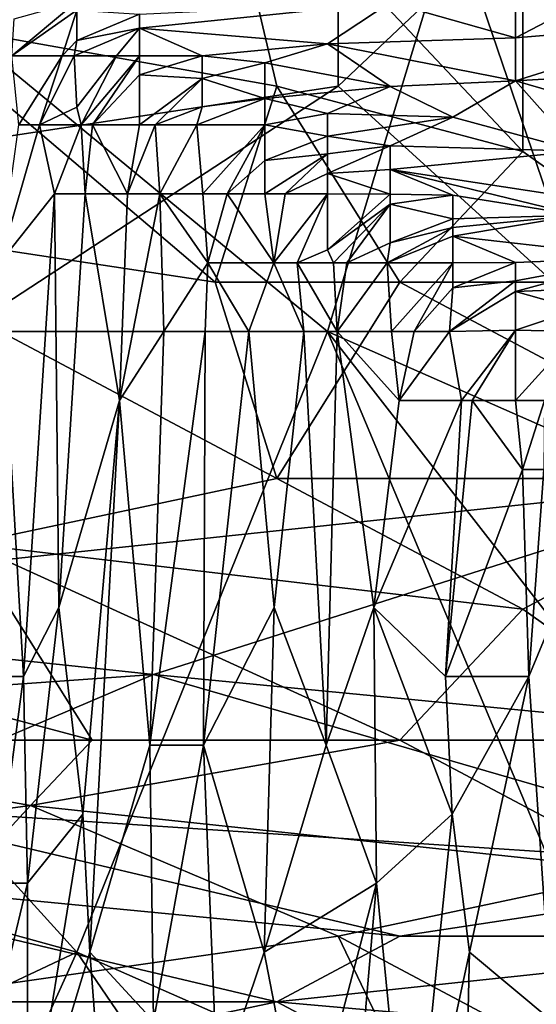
# Model space of a CAD drawing. Extents: x -0.375 to 0.375, y -0.309 to 0.309.
# Tile 130 of 226: x 0.212 to 0.23, y -0.28 to -0.246. Entities that reach past the tile are written whole.
import ezdxf

# ---------------------------------------------------------------- set-up
doc = ezdxf.new("R2010")
doc.units = 0

msp = doc.modelspace()

# ---------------------------------------------------------------- linework, layer by layer
for points in [[(0.2083, -0.250882, 0.444628), (0.199882, -0.212845, 0.444604), (0.223033, -0.203895, 0.444606)], [(0.223033, -0.248644, 0.444633), (0.2083, -0.250882, 0.444628), (0.223033, -0.203895, 0.444606)], [(0.223033, -0.248644, 0.444633), (0.223033, -0.203895, 0.444606), (0.241974, -0.230745, 0.444709)], [(0.223033, -0.248644, 0.444633), (0.241974, -0.230745, 0.444709), (0.237765, -0.262069, 0.444677)], [(0.235661, -0.237457, 0.559918), (0.229347, -0.241932, 0.560557), (0.241974, -0.248644, 0.556416)], [(0.218824, -0.239694, 0.562676), (0.206196, -0.239694, 0.564095), (0.2083, -0.246407, 0.562273)], [(0.218824, -0.239694, 0.562676), (0.2083, -0.246407, 0.562273), (0.220928, -0.248644, 0.560436)], [(0.229347, -0.250882, 0.558704), (0.229347, -0.241932, 0.560557), (0.218824, -0.239694, 0.562676)], [(0.220928, -0.248644, 0.560436), (0.229347, -0.250882, 0.558704), (0.218824, -0.239694, 0.562676)], [(0.229347, -0.241932, 0.560557), (0.235661, -0.255357, 0.556587), (0.241974, -0.248644, 0.556416)], [(0.229347, -0.250882, 0.558704), (0.235661, -0.255357, 0.556587), (0.229347, -0.241932, 0.560557)], [(0.222663, -0.257047, 0.449816), (0.205531, -0.242896, 0.449845), (0.194823, -0.257047, 0.449837)], [(0.205531, -0.242896, 0.449845), (0.222663, -0.257047, 0.449816), (0.226946, -0.242896, 0.449809)], [(0.233371, -0.261764, 0.449845), (0.226946, -0.242896, 0.449809), (0.222663, -0.257047, 0.449816)], [(0.233371, -0.261764, 0.449845), (0.235512, -0.242896, 0.449866), (0.226946, -0.242896, 0.449809)], [(0.229088, -0.246993, 0.219143), (0.224805, -0.245782, 0.246277), (0.229088, -0.244943, 0.250154)], [(0.229088, -0.246993, 0.219143), (0.229088, -0.244943, 0.250154), (0.231229, -0.24588, 0.230772)], [(0.214097, -0.245755, 0.265659), (0.211868, -0.247613, 0.265659), (0.211955, -0.246344, 0.273412)], [(0.211868, -0.247613, 0.265659), (0.214097, -0.245755, 0.265659), (0.214097, -0.24605, 0.261783)], [(0.216238, -0.246181, 0.25403), (0.224805, -0.245782, 0.246277), (0.216238, -0.246668, 0.246277)], [(0.216238, -0.246668, 0.246277), (0.224805, -0.245782, 0.246277), (0.222663, -0.247198, 0.226895)], [(0.222663, -0.247198, 0.226895), (0.224805, -0.245782, 0.246277), (0.229088, -0.246993, 0.219143)], [(0.229088, -0.246993, 0.219143), (0.231229, -0.24588, 0.230772), (0.235512, -0.246465, 0.215266)], [(0.213588, -0.247613, 0.250154), (0.211868, -0.247613, 0.265659), (0.214097, -0.24605, 0.261783)], [(0.214097, -0.247084, 0.250154), (0.213588, -0.247613, 0.250154), (0.214097, -0.24605, 0.261783)], [(0.214097, -0.247084, 0.250154), (0.214097, -0.24605, 0.261783), (0.216238, -0.246181, 0.25403)], [(0.214097, -0.247084, 0.250154), (0.216238, -0.246181, 0.25403), (0.216238, -0.246668, 0.246277)], [(0.204091, -0.253119, 0.560637), (0.218824, -0.255357, 0.558893), (0.2083, -0.246407, 0.562273)], [(0.218824, -0.255357, 0.558893), (0.220928, -0.248644, 0.560436), (0.2083, -0.246407, 0.562273)], [(0.229088, -0.248468, 0.195884), (0.229088, -0.246993, 0.219143), (0.235512, -0.246465, 0.215266)], [(0.233371, -0.248214, 0.192008), (0.229088, -0.248468, 0.195884), (0.235512, -0.246465, 0.215266)], [(0.213999, -0.247613, 0.246277), (0.214097, -0.247084, 0.250154), (0.216238, -0.246668, 0.246277)], [(0.21545, -0.247613, 0.238524), (0.213999, -0.247613, 0.246277), (0.216238, -0.246668, 0.246277)], [(0.216238, -0.247613, 0.232936), (0.21545, -0.247613, 0.238524), (0.216238, -0.246668, 0.246277)], [(0.216238, -0.247613, 0.232936), (0.216238, -0.246668, 0.246277), (0.21838, -0.247608, 0.226895)], [(0.21838, -0.247608, 0.226895), (0.216238, -0.246668, 0.246277), (0.222663, -0.247198, 0.226895)], [(0.213999, -0.247613, 0.246277), (0.213588, -0.247613, 0.250154), (0.214097, -0.247084, 0.250154)], [(0.220522, -0.247849, 0.219143), (0.21838, -0.247608, 0.226895), (0.222663, -0.247198, 0.226895)], [(0.220522, -0.247849, 0.219143), (0.222663, -0.247198, 0.226895), (0.224805, -0.248665, 0.199761)], [(0.229088, -0.246993, 0.219143), (0.229088, -0.248468, 0.195884), (0.222663, -0.247198, 0.226895)], [(0.229088, -0.248468, 0.195884), (0.224805, -0.248665, 0.199761), (0.222663, -0.247198, 0.226895)], [(0.211868, -0.247613, 0.265659), (0.213588, -0.247613, 0.250154), (0.212114, -0.249971, 0.257906)], [(0.212813, -0.249971, 0.250154), (0.212114, -0.249971, 0.257906), (0.213588, -0.247613, 0.250154)], [(0.213999, -0.247613, 0.246277), (0.212813, -0.249971, 0.250154), (0.213588, -0.247613, 0.250154)], [(0.213999, -0.247613, 0.246277), (0.214097, -0.24937, 0.238524), (0.212813, -0.249971, 0.250154)], [(0.213999, -0.247613, 0.246277), (0.21545, -0.247613, 0.238524), (0.214097, -0.24937, 0.238524)], [(0.214097, -0.24937, 0.238524), (0.21545, -0.247613, 0.238524), (0.21424, -0.249971, 0.234648)], [(0.21545, -0.247613, 0.238524), (0.216238, -0.247613, 0.232936), (0.21424, -0.249971, 0.234648)], [(0.216238, -0.247613, 0.232936), (0.214627, -0.249971, 0.230772), (0.21424, -0.249971, 0.234648)], [(0.216238, -0.247613, 0.232936), (0.216238, -0.24826, 0.226895), (0.214627, -0.249971, 0.230772)], [(0.216238, -0.247613, 0.232936), (0.21838, -0.247608, 0.226895), (0.216238, -0.24826, 0.226895)], [(0.216238, -0.24826, 0.226895), (0.21838, -0.247608, 0.226895), (0.21838, -0.248384, 0.215266)], [(0.21838, -0.248384, 0.215266), (0.21838, -0.247608, 0.226895), (0.220522, -0.247849, 0.219143)], [(0.21838, -0.248384, 0.215266), (0.220522, -0.247849, 0.219143), (0.220522, -0.249072, 0.199761)], [(0.220522, -0.249072, 0.199761), (0.220522, -0.247849, 0.219143), (0.224805, -0.248665, 0.199761)], [(0.229088, -0.248468, 0.195884), (0.233371, -0.248214, 0.192008), (0.235512, -0.250328, 0.157121)], [(0.216238, -0.249971, 0.215323), (0.214627, -0.249971, 0.230772), (0.216238, -0.24826, 0.226895)], [(0.216238, -0.249971, 0.215323), (0.216238, -0.24826, 0.226895), (0.21838, -0.248384, 0.215266)], [(0.21677, -0.249971, 0.21139), (0.216238, -0.249971, 0.215323), (0.21838, -0.248384, 0.215266)], [(0.21838, -0.24936, 0.203637), (0.21677, -0.249971, 0.21139), (0.21838, -0.248384, 0.215266)], [(0.21838, -0.24936, 0.203637), (0.21838, -0.248384, 0.215266), (0.220522, -0.249072, 0.199761)], [(0.226946, -0.249714, 0.180379), (0.224805, -0.248665, 0.199761), (0.229088, -0.248468, 0.195884)], [(0.226946, -0.249714, 0.180379), (0.229088, -0.248468, 0.195884), (0.231229, -0.250868, 0.157121)], [(0.231229, -0.250868, 0.157121), (0.229088, -0.248468, 0.195884), (0.235512, -0.250328, 0.157121)], [(0.195673, -0.266544, 0.444631), (0.2083, -0.250882, 0.444628), (0.223033, -0.248644, 0.444633)], [(0.237765, -0.262069, 0.444677), (0.195673, -0.266544, 0.444631), (0.223033, -0.248644, 0.444633)], [(0.218824, -0.255357, 0.558893), (0.225137, -0.255357, 0.558225), (0.220928, -0.248644, 0.560436)], [(0.220522, -0.249072, 0.199761), (0.224805, -0.248665, 0.199761), (0.222663, -0.249579, 0.188132)], [(0.220928, -0.248644, 0.560436), (0.225137, -0.255357, 0.558225), (0.229347, -0.250882, 0.558704)], [(0.222663, -0.249579, 0.188132), (0.224805, -0.248665, 0.199761), (0.226946, -0.249714, 0.180379)], [(0.218193, -0.249971, 0.199761), (0.21838, -0.24936, 0.203637), (0.220522, -0.249072, 0.199761)], [(0.220522, -0.249971, 0.186729), (0.218193, -0.249971, 0.199761), (0.220522, -0.249072, 0.199761)], [(0.220522, -0.249971, 0.186729), (0.220522, -0.249072, 0.199761), (0.222663, -0.249579, 0.188132)], [(0.214097, -0.24937, 0.238524), (0.21424, -0.249971, 0.234648), (0.212813, -0.249971, 0.250154)], [(0.218193, -0.249971, 0.199761), (0.21677, -0.249971, 0.21139), (0.21838, -0.24936, 0.203637)], [(0.222663, -0.250357, 0.176502), (0.220522, -0.249971, 0.186729), (0.222663, -0.249579, 0.188132)], [(0.222663, -0.250357, 0.176502), (0.222663, -0.249579, 0.188132), (0.226946, -0.249714, 0.180379)], [(0.226946, -0.249714, 0.180379), (0.224805, -0.250689, 0.16875), (0.222663, -0.250357, 0.176502)], [(0.224805, -0.250689, 0.16875), (0.226946, -0.249714, 0.180379), (0.231229, -0.250868, 0.157121)], [(0.212813, -0.249971, 0.250154), (0.211451, -0.254689, 0.261783), (0.212114, -0.249971, 0.257906)], [(0.213324, -0.25233, 0.242401), (0.211451, -0.254689, 0.261783), (0.212813, -0.249971, 0.250154)], [(0.213324, -0.25233, 0.242401), (0.212813, -0.249971, 0.250154), (0.21424, -0.249971, 0.234648)], [(0.213324, -0.25233, 0.242401), (0.21424, -0.249971, 0.234648), (0.214381, -0.25233, 0.230772)], [(0.21424, -0.249971, 0.234648), (0.214627, -0.249971, 0.230772), (0.214381, -0.25233, 0.230772)], [(0.215823, -0.25233, 0.215266), (0.214381, -0.25233, 0.230772), (0.214627, -0.249971, 0.230772)], [(0.216238, -0.249971, 0.215323), (0.215823, -0.25233, 0.215266), (0.214627, -0.249971, 0.230772)], [(0.21677, -0.249971, 0.21139), (0.216928, -0.25233, 0.203637), (0.215823, -0.25233, 0.215266)], [(0.21677, -0.249971, 0.21139), (0.215823, -0.25233, 0.215266), (0.216238, -0.249971, 0.215323)], [(0.218193, -0.249971, 0.199761), (0.216928, -0.25233, 0.203637), (0.21677, -0.249971, 0.21139)], [(0.218193, -0.249971, 0.199761), (0.218405, -0.25233, 0.188132), (0.216928, -0.25233, 0.203637)], [(0.218193, -0.249971, 0.199761), (0.220522, -0.249971, 0.186729), (0.218405, -0.25233, 0.188132)], [(0.219227, -0.25233, 0.180379), (0.218405, -0.25233, 0.188132), (0.220522, -0.249971, 0.186729)], [(0.220522, -0.251189, 0.176502), (0.219227, -0.25233, 0.180379), (0.220522, -0.249971, 0.186729)], [(0.222663, -0.250357, 0.176502), (0.220522, -0.251189, 0.176502), (0.220522, -0.249971, 0.186729)], [(0.222663, -0.250959, 0.16875), (0.220522, -0.251189, 0.176502), (0.222663, -0.250357, 0.176502)], [(0.222663, -0.250959, 0.16875), (0.222663, -0.250357, 0.176502), (0.224805, -0.250689, 0.16875)], [(0.222663, -0.251635, 0.160997), (0.222663, -0.250959, 0.16875), (0.224805, -0.250689, 0.16875)], [(0.222663, -0.251635, 0.160997), (0.224805, -0.250689, 0.16875), (0.224805, -0.251496, 0.157121)], [(0.224805, -0.250689, 0.16875), (0.231229, -0.250868, 0.157121), (0.224805, -0.251496, 0.157121)], [(0.224805, -0.251496, 0.157121), (0.231229, -0.250868, 0.157121), (0.233371, -0.252811, 0.12611)], [(0.225137, -0.255357, 0.558225), (0.235661, -0.255357, 0.556587), (0.229347, -0.250882, 0.558704)], [(0.220522, -0.25233, 0.16911), (0.219227, -0.25233, 0.180379), (0.220522, -0.251189, 0.176502)], [(0.220522, -0.25233, 0.16911), (0.220522, -0.251189, 0.176502), (0.222663, -0.250959, 0.16875)], [(0.221216, -0.25233, 0.164873), (0.220522, -0.25233, 0.16911), (0.222663, -0.250959, 0.16875)], [(0.222663, -0.251635, 0.160997), (0.221216, -0.25233, 0.164873), (0.222663, -0.250959, 0.16875)], [(0.224805, -0.252345, 0.145491), (0.222663, -0.251635, 0.160997), (0.224805, -0.251496, 0.157121)], [(0.226946, -0.252373, 0.141615), (0.224805, -0.251496, 0.157121), (0.231229, -0.253062, 0.12611)], [(0.224805, -0.252345, 0.145491), (0.224805, -0.251496, 0.157121), (0.226946, -0.252373, 0.141615)], [(0.231229, -0.253062, 0.12611), (0.224805, -0.251496, 0.157121), (0.233371, -0.252811, 0.12611)], [(0.222663, -0.25233, 0.154744), (0.221216, -0.25233, 0.164873), (0.222663, -0.251635, 0.160997)], [(0.222663, -0.25233, 0.154744), (0.222663, -0.251635, 0.160997), (0.224805, -0.252345, 0.145491)], [(0.213324, -0.25233, 0.242401), (0.212273, -0.26884, 0.246277), (0.211451, -0.254689, 0.261783)], [(0.213478, -0.266481, 0.234648), (0.212273, -0.26884, 0.246277), (0.213324, -0.25233, 0.242401)], [(0.213324, -0.25233, 0.242401), (0.214381, -0.25233, 0.230772), (0.213478, -0.266481, 0.234648)], [(0.215549, -0.259406, 0.215266), (0.213478, -0.266481, 0.234648), (0.214381, -0.25233, 0.230772)], [(0.215823, -0.25233, 0.215266), (0.215549, -0.259406, 0.215266), (0.214381, -0.25233, 0.230772)], [(0.215823, -0.25233, 0.215266), (0.216928, -0.25233, 0.203637), (0.215549, -0.259406, 0.215266)], [(0.217064, -0.257047, 0.199761), (0.215549, -0.259406, 0.215266), (0.216928, -0.25233, 0.203637)], [(0.216928, -0.25233, 0.203637), (0.218405, -0.25233, 0.188132), (0.218571, -0.254689, 0.184255)], [(0.218571, -0.254689, 0.184255), (0.217064, -0.257047, 0.199761), (0.216928, -0.25233, 0.203637)], [(0.219227, -0.25233, 0.180379), (0.218571, -0.254689, 0.184255), (0.218405, -0.25233, 0.188132)], [(0.219227, -0.25233, 0.180379), (0.220823, -0.254689, 0.160997), (0.218571, -0.254689, 0.184255)], [(0.220522, -0.25233, 0.16911), (0.220823, -0.254689, 0.160997), (0.219227, -0.25233, 0.180379)], [(0.220522, -0.25233, 0.16911), (0.221216, -0.25233, 0.164873), (0.220823, -0.254689, 0.160997)], [(0.222663, -0.25233, 0.154744), (0.220823, -0.254689, 0.160997), (0.221216, -0.25233, 0.164873)], [(0.22163, -0.254689, 0.153244), (0.220823, -0.254689, 0.160997), (0.222663, -0.25233, 0.154744)], [(0.222663, -0.254251, 0.145491), (0.22163, -0.254689, 0.153244), (0.222663, -0.25233, 0.154744)], [(0.224805, -0.252345, 0.145491), (0.222663, -0.254251, 0.145491), (0.222663, -0.25233, 0.154744)], [(0.224805, -0.252691, 0.141615), (0.222663, -0.254251, 0.145491), (0.224805, -0.252345, 0.145491)], [(0.226946, -0.252373, 0.141615), (0.224805, -0.252691, 0.141615), (0.224805, -0.252345, 0.145491)], [(0.224805, -0.252691, 0.141615), (0.226946, -0.252373, 0.141615), (0.226946, -0.253188, 0.129986)], [(0.226946, -0.253188, 0.129986), (0.226946, -0.252373, 0.141615), (0.231229, -0.253062, 0.12611)], [(0.222871, -0.254689, 0.141615), (0.222663, -0.254251, 0.145491), (0.224805, -0.252691, 0.141615)], [(0.223327, -0.254689, 0.137739), (0.222871, -0.254689, 0.141615), (0.224805, -0.252691, 0.141615)], [(0.224805, -0.254009, 0.129986), (0.223327, -0.254689, 0.137739), (0.224805, -0.252691, 0.141615)], [(0.224805, -0.254009, 0.129986), (0.224805, -0.252691, 0.141615), (0.226946, -0.253188, 0.129986)], [(0.218824, -0.255357, 0.558893), (0.204091, -0.253119, 0.560637), (0.220928, -0.262069, 0.55668)], [(0.220928, -0.262069, 0.55668), (0.204091, -0.253119, 0.560637), (0.210405, -0.264306, 0.556569)], [(0.224805, -0.254009, 0.129986), (0.226946, -0.253188, 0.129986), (0.226946, -0.253482, 0.12611)], [(0.226946, -0.253781, 0.122233), (0.226946, -0.253482, 0.12611), (0.231229, -0.253062, 0.12611)], [(0.226946, -0.253781, 0.122233), (0.231229, -0.253062, 0.12611), (0.233371, -0.254512, 0.102851)], [(0.226946, -0.253482, 0.12611), (0.226946, -0.253188, 0.129986), (0.231229, -0.253062, 0.12611)], [(0.224707, -0.254689, 0.12611), (0.226946, -0.253482, 0.12611), (0.226946, -0.253781, 0.122233)], [(0.226946, -0.253482, 0.12611), (0.224707, -0.254689, 0.12611), (0.224805, -0.254009, 0.129986)], [(0.226946, -0.254689, 0.112305), (0.224707, -0.254689, 0.12611), (0.226946, -0.253781, 0.122233)], [(0.229088, -0.254687, 0.106728), (0.226946, -0.253781, 0.122233), (0.233371, -0.254512, 0.102851)], [(0.229088, -0.254687, 0.106728), (0.226946, -0.254689, 0.112305), (0.226946, -0.253781, 0.122233)], [(0.222871, -0.254689, 0.141615), (0.22163, -0.254689, 0.153244), (0.222663, -0.254251, 0.145491)], [(0.224707, -0.254689, 0.12611), (0.223327, -0.254689, 0.137739), (0.224805, -0.254009, 0.129986)], [(0.229088, -0.254687, 0.106728), (0.233371, -0.254512, 0.102851), (0.229088, -0.255306, 0.098975)], [(0.235512, -0.255427, 0.087346), (0.229088, -0.25567, 0.095098), (0.233371, -0.254512, 0.102851)], [(0.229088, -0.255306, 0.098975), (0.233371, -0.254512, 0.102851), (0.229088, -0.25567, 0.095098)], [(0.212273, -0.26884, 0.246277), (0.210424, -0.26884, 0.265659), (0.211451, -0.254689, 0.261783)], [(0.218481, -0.257047, 0.184255), (0.217064, -0.257047, 0.199761), (0.218571, -0.254689, 0.184255)], [(0.219969, -0.257047, 0.16875), (0.218481, -0.257047, 0.184255), (0.218571, -0.254689, 0.184255)], [(0.220823, -0.254689, 0.160997), (0.219969, -0.257047, 0.16875), (0.218571, -0.254689, 0.184255)], [(0.219969, -0.257047, 0.16875), (0.220823, -0.254689, 0.160997), (0.221859, -0.257047, 0.149368)], [(0.22163, -0.254689, 0.153244), (0.221859, -0.257047, 0.149368), (0.220823, -0.254689, 0.160997)], [(0.22163, -0.254689, 0.153244), (0.222992, -0.257047, 0.137739), (0.221859, -0.257047, 0.149368)], [(0.222871, -0.254689, 0.141615), (0.222992, -0.257047, 0.137739), (0.22163, -0.254689, 0.153244)], [(0.222871, -0.254689, 0.141615), (0.223327, -0.254689, 0.137739), (0.222992, -0.257047, 0.137739)], [(0.224707, -0.254689, 0.12611), (0.222992, -0.257047, 0.137739), (0.223327, -0.254689, 0.137739)], [(0.224854, -0.257047, 0.118357), (0.222992, -0.257047, 0.137739), (0.224707, -0.254689, 0.12611)], [(0.224707, -0.254689, 0.12611), (0.226946, -0.254689, 0.112305), (0.224854, -0.257047, 0.118357)], [(0.225623, -0.257047, 0.110604), (0.224854, -0.257047, 0.118357), (0.226946, -0.254689, 0.112305)], [(0.226946, -0.255551, 0.106728), (0.225623, -0.257047, 0.110604), (0.226946, -0.254689, 0.112305)], [(0.226946, -0.254689, 0.112305), (0.229088, -0.254687, 0.106728), (0.226946, -0.255551, 0.106728)], [(0.229088, -0.254687, 0.106728), (0.229088, -0.255306, 0.098975), (0.226946, -0.255551, 0.106728)], [(0.22684, -0.257047, 0.098975), (0.229088, -0.255306, 0.098975), (0.229088, -0.25567, 0.095098)], [(0.229088, -0.255306, 0.098975), (0.22684, -0.257047, 0.098975), (0.226946, -0.255551, 0.106728)], [(0.220928, -0.262069, 0.55668), (0.225137, -0.255357, 0.558225), (0.218824, -0.255357, 0.558893)], [(0.220928, -0.262069, 0.55668), (0.237765, -0.262069, 0.554563), (0.225137, -0.255357, 0.558225)], [(0.237765, -0.262069, 0.554563), (0.235661, -0.255357, 0.556587), (0.225137, -0.255357, 0.558225)], [(0.22684, -0.257047, 0.098975), (0.225623, -0.257047, 0.110604), (0.226946, -0.255551, 0.106728)], [(0.231229, -0.256282, 0.083469), (0.229088, -0.25567, 0.095098), (0.235512, -0.255427, 0.087346)], [(0.229088, -0.256995, 0.083469), (0.22684, -0.257047, 0.098975), (0.229088, -0.25567, 0.095098)], [(0.229088, -0.256995, 0.083469), (0.229088, -0.25567, 0.095098), (0.231229, -0.256282, 0.083469)], [(0.231229, -0.257047, 0.074303), (0.229088, -0.256995, 0.083469), (0.231229, -0.256282, 0.083469)], [(0.229088, -0.256995, 0.083469), (0.227243, -0.259406, 0.091222), (0.22684, -0.257047, 0.098975)], [(0.227608, -0.259406, 0.087346), (0.227243, -0.259406, 0.091222), (0.229088, -0.256995, 0.083469)], [(0.229088, -0.259406, 0.072359), (0.227608, -0.259406, 0.087346), (0.229088, -0.256995, 0.083469)], [(0.229088, -0.256995, 0.083469), (0.231229, -0.257047, 0.074303), (0.229088, -0.259406, 0.072359)], [(0.214097, -0.278274, 0.449852), (0.222663, -0.257047, 0.449816), (0.194823, -0.257047, 0.449837)], [(0.214097, -0.278274, 0.449852), (0.194823, -0.257047, 0.449837), (0.196965, -0.273557, 0.449845)], [(0.235512, -0.287708, 0.449891), (0.222663, -0.257047, 0.449816), (0.214097, -0.278274, 0.449852)], [(0.217064, -0.257047, 0.199761), (0.21659, -0.271198, 0.199761), (0.215549, -0.259406, 0.215266)], [(0.218481, -0.257047, 0.184255), (0.21659, -0.271198, 0.199761), (0.217064, -0.257047, 0.199761)], [(0.218481, -0.257047, 0.184255), (0.218419, -0.271198, 0.180379), (0.21659, -0.271198, 0.199761)], [(0.218419, -0.271198, 0.180379), (0.218481, -0.257047, 0.184255), (0.219969, -0.257047, 0.16875)], [(0.220839, -0.266481, 0.157121), (0.218419, -0.271198, 0.180379), (0.219969, -0.257047, 0.16875)], [(0.220839, -0.266481, 0.157121), (0.219969, -0.257047, 0.16875), (0.221859, -0.257047, 0.149368)], [(0.222619, -0.271198, 0.137739), (0.220839, -0.266481, 0.157121), (0.221859, -0.257047, 0.149368)], [(0.221859, -0.257047, 0.149368), (0.222992, -0.257047, 0.137739), (0.222619, -0.271198, 0.137739)], [(0.224244, -0.266481, 0.122233), (0.222619, -0.271198, 0.137739), (0.222992, -0.257047, 0.137739)], [(0.235512, -0.273557, 0.449878), (0.233371, -0.261764, 0.449845), (0.222663, -0.257047, 0.449816)], [(0.235512, -0.287708, 0.449891), (0.235512, -0.273557, 0.449878), (0.222663, -0.257047, 0.449816)], [(0.225117, -0.259406, 0.11448), (0.222992, -0.257047, 0.137739), (0.224854, -0.257047, 0.118357)], [(0.225117, -0.259406, 0.11448), (0.224244, -0.266481, 0.122233), (0.222992, -0.257047, 0.137739)], [(0.224854, -0.257047, 0.118357), (0.225623, -0.257047, 0.110604), (0.225117, -0.259406, 0.11448)], [(0.22684, -0.257047, 0.098975), (0.225117, -0.259406, 0.11448), (0.225623, -0.257047, 0.110604)], [(0.22684, -0.257047, 0.098975), (0.227243, -0.259406, 0.091222), (0.225117, -0.259406, 0.11448)], [(0.230081, -0.259406, 0.064088), (0.229088, -0.259406, 0.072359), (0.231229, -0.257047, 0.074303)], [(0.214297, -0.273557, 0.223019), (0.213478, -0.266481, 0.234648), (0.215549, -0.259406, 0.215266)], [(0.21454, -0.278274, 0.219143), (0.214297, -0.273557, 0.223019), (0.215549, -0.259406, 0.215266)], [(0.21659, -0.271198, 0.199761), (0.21454, -0.278274, 0.219143), (0.215549, -0.259406, 0.215266)], [(0.227243, -0.259406, 0.091222), (0.224244, -0.266481, 0.122233), (0.225117, -0.259406, 0.11448)], [(0.226695, -0.26884, 0.095098), (0.224244, -0.266481, 0.122233), (0.227243, -0.259406, 0.091222)], [(0.226695, -0.26884, 0.095098), (0.227243, -0.259406, 0.091222), (0.227608, -0.259406, 0.087346)], [(0.229326, -0.261764, 0.067964), (0.226695, -0.26884, 0.095098), (0.227608, -0.259406, 0.087346)], [(0.229088, -0.259406, 0.072359), (0.229326, -0.261764, 0.067964), (0.227608, -0.259406, 0.087346)], [(0.229088, -0.259406, 0.072359), (0.230081, -0.259406, 0.064088), (0.229326, -0.261764, 0.067964)], [(0.230063, -0.261764, 0.060211), (0.229326, -0.261764, 0.067964), (0.230081, -0.259406, 0.064088)], [(0.229542, -0.26884, 0.064088), (0.226695, -0.26884, 0.095098), (0.229326, -0.261764, 0.067964)], [(0.230063, -0.261764, 0.060211), (0.229542, -0.26884, 0.064088), (0.229326, -0.261764, 0.067964)], [(0.23151, -0.264123, 0.044706), (0.229542, -0.26884, 0.064088), (0.230063, -0.261764, 0.060211)], [(0.216719, -0.268781, 0.444693), (0.195673, -0.266544, 0.444631), (0.237765, -0.262069, 0.444677)], [(0.210405, -0.264306, 0.556569), (0.229347, -0.266544, 0.554425), (0.220928, -0.262069, 0.55668)], [(0.216719, -0.268781, 0.444693), (0.237765, -0.262069, 0.444677), (0.23987, -0.271019, 0.444807)], [(0.229347, -0.266544, 0.554425), (0.237765, -0.262069, 0.554563), (0.220928, -0.262069, 0.55668)], [(0.229347, -0.266544, 0.554425), (0.235661, -0.271019, 0.55212), (0.237765, -0.262069, 0.554563)], [(0.214614, -0.271019, 0.553723), (0.210405, -0.264306, 0.556569), (0.197777, -0.266544, 0.55627)], [(0.229347, -0.266544, 0.554425), (0.210405, -0.264306, 0.556569), (0.225137, -0.271019, 0.553129)], [(0.214614, -0.271019, 0.553723), (0.225137, -0.271019, 0.553129), (0.210405, -0.264306, 0.556569)], [(0.23034, -0.280633, 0.052458), (0.229542, -0.26884, 0.064088), (0.23151, -0.264123, 0.044706)], [(0.18515, -0.271019, 0.444678), (0.195673, -0.266544, 0.444631), (0.216719, -0.268781, 0.444693)], [(0.199882, -0.271019, 0.554347), (0.214614, -0.271019, 0.553723), (0.197777, -0.266544, 0.55627)], [(0.2124, -0.275916, 0.242401), (0.212273, -0.26884, 0.246277), (0.213478, -0.266481, 0.234648)], [(0.214297, -0.273557, 0.223019), (0.2124, -0.275916, 0.242401), (0.213478, -0.266481, 0.234648)], [(0.220839, -0.266481, 0.157121), (0.220498, -0.278274, 0.157121), (0.218419, -0.271198, 0.180379)], [(0.222619, -0.271198, 0.137739), (0.220498, -0.278274, 0.157121), (0.220839, -0.266481, 0.157121)], [(0.224244, -0.266481, 0.122233), (0.22434, -0.275916, 0.118357), (0.222619, -0.271198, 0.137739)], [(0.226695, -0.26884, 0.095098), (0.226922, -0.273557, 0.091222), (0.224244, -0.266481, 0.122233)], [(0.224244, -0.266481, 0.122233), (0.226922, -0.273557, 0.091222), (0.22434, -0.275916, 0.118357)], [(0.225137, -0.271019, 0.553129), (0.235661, -0.271019, 0.55212), (0.229347, -0.266544, 0.554425)], [(0.206196, -0.273256, 0.444814), (0.18515, -0.271019, 0.444678), (0.216719, -0.268781, 0.444693)], [(0.23987, -0.275494, 0.445045), (0.206196, -0.273256, 0.444814), (0.216719, -0.268781, 0.444693)], [(0.23987, -0.275494, 0.445045), (0.216719, -0.268781, 0.444693), (0.23987, -0.271019, 0.444807)], [(0.211323, -0.275916, 0.25403), (0.210424, -0.26884, 0.265659), (0.212273, -0.26884, 0.246277)], [(0.211323, -0.275916, 0.25403), (0.212273, -0.26884, 0.246277), (0.2124, -0.275916, 0.242401)], [(0.229542, -0.26884, 0.064088), (0.226922, -0.273557, 0.091222), (0.226695, -0.26884, 0.095098)], [(0.229542, -0.26884, 0.064088), (0.227519, -0.278274, 0.083469), (0.226922, -0.273557, 0.091222)], [(0.227519, -0.278274, 0.083469), (0.229542, -0.26884, 0.064088), (0.23034, -0.280633, 0.052458)], [(0.195673, -0.275494, 0.552225), (0.21251, -0.273256, 0.552796), (0.199882, -0.271019, 0.554347)], [(0.21251, -0.273256, 0.552796), (0.214614, -0.271019, 0.553723), (0.199882, -0.271019, 0.554347)], [(0.214614, -0.271019, 0.553723), (0.21251, -0.273256, 0.552796), (0.225137, -0.271019, 0.553129)], [(0.233556, -0.275494, 0.550493), (0.225137, -0.271019, 0.553129), (0.21251, -0.273256, 0.552796)], [(0.225137, -0.271019, 0.553129), (0.233556, -0.275494, 0.550493), (0.235661, -0.271019, 0.55212)], [(0.216715, -0.280633, 0.195884), (0.21454, -0.278274, 0.219143), (0.21659, -0.271198, 0.199761)], [(0.218419, -0.271198, 0.180379), (0.216715, -0.280633, 0.195884), (0.21659, -0.271198, 0.199761)], [(0.218903, -0.282991, 0.172626), (0.216715, -0.280633, 0.195884), (0.218419, -0.271198, 0.180379)], [(0.220498, -0.278274, 0.157121), (0.218903, -0.282991, 0.172626), (0.218419, -0.271198, 0.180379)], [(0.22434, -0.275916, 0.118357), (0.220498, -0.278274, 0.157121), (0.222619, -0.271198, 0.137739)], [(0.195673, -0.275494, 0.552225), (0.206196, -0.280149, 0.549124), (0.21251, -0.273256, 0.552796)], [(0.201987, -0.275494, 0.444943), (0.206196, -0.273256, 0.444814), (0.225137, -0.277731, 0.445223)], [(0.225137, -0.277731, 0.445223), (0.206196, -0.273256, 0.444814), (0.23987, -0.275494, 0.445045)], [(0.206196, -0.280149, 0.549124), (0.223033, -0.277731, 0.550004), (0.21251, -0.273256, 0.552796)], [(0.233556, -0.275494, 0.550493), (0.21251, -0.273256, 0.552796), (0.223033, -0.277731, 0.550004)], [(0.199106, -0.28535, 0.449888), (0.214097, -0.278274, 0.449852), (0.196965, -0.273557, 0.449845)], [(0.214297, -0.273557, 0.223019), (0.212393, -0.28535, 0.242401), (0.2124, -0.275916, 0.242401)], [(0.21454, -0.278274, 0.219143), (0.212393, -0.28535, 0.242401), (0.214297, -0.273557, 0.223019)], [(0.226922, -0.273557, 0.091222), (0.225494, -0.287708, 0.102851), (0.22434, -0.275916, 0.118357)], [(0.227519, -0.278274, 0.083469), (0.225494, -0.287708, 0.102851), (0.226922, -0.273557, 0.091222)], [(0.197777, -0.279969, 0.445447), (0.201987, -0.275494, 0.444943), (0.220928, -0.279969, 0.445515)], [(0.220928, -0.279969, 0.445515), (0.201987, -0.275494, 0.444943), (0.225137, -0.277731, 0.445223)], [(0.233556, -0.275494, 0.550493), (0.223033, -0.277731, 0.550004), (0.231451, -0.282206, 0.546827)], [(0.241974, -0.277731, 0.44527), (0.225137, -0.277731, 0.445223), (0.23987, -0.275494, 0.445045)], [(0.2124, -0.275916, 0.242401), (0.211263, -0.280633, 0.25403), (0.211323, -0.275916, 0.25403)], [(0.212393, -0.28535, 0.242401), (0.211263, -0.280633, 0.25403), (0.2124, -0.275916, 0.242401)], [(0.22434, -0.275916, 0.118357), (0.221866, -0.28535, 0.141615), (0.220498, -0.278274, 0.157121)], [(0.22332, -0.287708, 0.12611), (0.221866, -0.28535, 0.141615), (0.22434, -0.275916, 0.118357)], [(0.225494, -0.287708, 0.102851), (0.22332, -0.287708, 0.12611), (0.22434, -0.275916, 0.118357)], [(0.206196, -0.280149, 0.549124), (0.225137, -0.282125, 0.547188), (0.223033, -0.277731, 0.550004)], [(0.220928, -0.279969, 0.445515), (0.225137, -0.277731, 0.445223), (0.241974, -0.277731, 0.44527)], [(0.220928, -0.279969, 0.445515), (0.241974, -0.277731, 0.44527), (0.246184, -0.282206, 0.445997)], [(0.223033, -0.277731, 0.550004), (0.225137, -0.282125, 0.547188), (0.231451, -0.282206, 0.546827)], [(0.199106, -0.28535, 0.449888), (0.209814, -0.287708, 0.449823), (0.214097, -0.278274, 0.449852)], [(0.220522, -0.287708, 0.449845), (0.214097, -0.278274, 0.449852), (0.209814, -0.287708, 0.449823)], [(0.215258, -0.287708, 0.21139), (0.212393, -0.28535, 0.242401), (0.21454, -0.278274, 0.219143)], [(0.220522, -0.287708, 0.449845), (0.235512, -0.287708, 0.449891), (0.214097, -0.278274, 0.449852)], [(0.216715, -0.280633, 0.195884), (0.215258, -0.287708, 0.21139), (0.21454, -0.278274, 0.219143)], [(0.221866, -0.28535, 0.141615), (0.218903, -0.282991, 0.172626), (0.220498, -0.278274, 0.157121)], [(0.22725, -0.290067, 0.083469), (0.225494, -0.287708, 0.102851), (0.227519, -0.278274, 0.083469)], [(0.23034, -0.280633, 0.052458), (0.22725, -0.290067, 0.083469), (0.227519, -0.278274, 0.083469)], [(0.210405, -0.282206, 0.445896), (0.197777, -0.279969, 0.445447), (0.220928, -0.279969, 0.445515)], [(0.210405, -0.282206, 0.445896), (0.220928, -0.279969, 0.445515), (0.229347, -0.284444, 0.446478)], [(0.229347, -0.284444, 0.446478), (0.220928, -0.279969, 0.445515), (0.246184, -0.282206, 0.445997)]]:
    msp.add_3dface(points)

doc.saveas('drawing.dxf')
